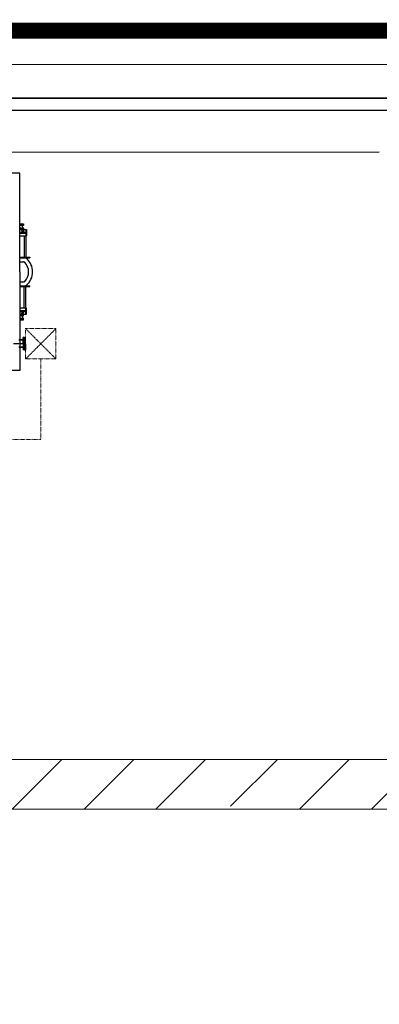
# Model space of a CAD drawing. Header units: metres. Extents: x -270273 to 328371, y -146885 to 591473.
# Tile 108 of 256: x -17371 to -12876, y 58 to 12375. Entities that reach past the tile are written whole.
import ezdxf
from ezdxf.lldxf.tags import DXFTag

# ---------------------------------------------------------------- set-up
doc = ezdxf.new("R2010")
doc.units = ezdxf.units.M
doc.linetypes.add('DASHED', pattern=[19.05, 12.7, -6.35])
doc.linetypes.add('RI-AWZI_TERREINRIOLERING', pattern=[19.8, 6, -1.8, 2.4, -1.8, 1.8, -1.8, 2.4, -1.8])
doc.layers.get('0').update_dxf_attribs({"color": 151})
for name, color, linetype in [('B-XX-GR-KRUIDEN-G', 98, 'Continuous'), ('B-XX-OG-BEBOUWING-G', 1, 'Continuous'), ('B-XX-VH-KANTVERHARDING-G', 253, 'Continuous'), ('Iv-Revisions', 253, 'Continuous'), ('Iv-status-nieuw', 170, 'Continuous')]:
    doc.layers.add(name, color=color, linetype=linetype)
doc.layers.add('B-XX-KL-ELEKTRA-G_HDSR', color=190, linetype='HDSR_Elektra', transparency=0.5)
doc.layers.add('B-XX-RI-AWZI_TERREINRIOLERING-G', color=211, linetype='RI-AWZI_TERREINRIOLERING', lineweight=18)
doc.styles.get("Standard").update_dxf_attribs({"font": 'iv-font.shx'})
tags = doc.linetypes.add('HDSR_Elektra', pattern='A,25,-2,["E",Standard,S=1.5,R=0,X=0,Y=-0.75],-4', length=31).pattern_tags.tags
tags[6] = DXFTag(74, 10)

# ---------------------------------------------------------------- blocks, each defined once
blk = doc.blocks.new('220236-200 ZCS BA')
for p, q in [((-498, 2914), (-5581, 2914)), ((-498, 1681), (-498, 2914)), ((-469, 2281), (-498, 2256)), ((-498, 2281), (-454, 2281)), ((-470, 2281), (-498, 2257)), ((-498, 2264), (-454, 2264)), ((-474, 2216), (-498, 2236)), ((-475, 2216), (-498, 2235)), ((-498, 2229), (-454, 2229)), ((-454, 2264), (-467, 2254)), ((-454, 2229), (-467, 2238)), ((-454, 2281), (-454, 2264)), ((-454, 2229), (-454, 2211)), ((-498, 2216), (-474, 2216)), ((-498, 2211), (-414, 2211)), ((-498, 2176), (-422, 2176)), ((-498, 2166), (-422, 2166)), ((-498, 2131), (-414, 2131)), ((-469, 2176), (-475, 2216)), ((-474, 2216), (-469, 2176)), ((-454, 2211), (-454, 2176)), ((-444, 2131), (-444, 1866)), ((-424, 2131), (-424, 1866)), ((-422, 2211), (-422, 2131)), ((-414, 2211), (-414, 2131)), ((-498, 1866), (-373, 1866)), ((-498, 1856), (-373, 1856)), ((-373, 1866), (-373, 1856)), ((-498, 1806), (-452, 1806)), ((-498, 1681), (-498, 448)), ((-498, 1556), (-452, 1556)), ((-498, 1506), (-373, 1506)), ((-498, 1496), (-373, 1496)), ((-444, 1231), (-444, 1496)), ((-424, 1231), (-424, 1496)), ((-373, 1496), (-373, 1506)), ((-498, 1231), (-414, 1231)), ((-498, 1196), (-422, 1196)), ((-498, 1186), (-422, 1186)), ((-498, 1151), (-414, 1151)), ((-475, 1146), (-498, 1127)), ((-474, 1146), (-498, 1126)), ((-498, 1146), (-474, 1146)), ((-498, 1134), (-454, 1134)), ((-469, 1186), (-475, 1146)), ((-474, 1146), (-469, 1186)), ((-454, 1134), (-467, 1124)), ((-454, 1151), (-454, 1186)), ((-454, 1134), (-454, 1151)), ((-422, 1151), (-422, 1231)), ((-414, 1151), (-414, 1231)), ((-469, 1081), (-498, 1106)), ((-470, 1081), (-498, 1105)), ((-498, 1099), (-454, 1099)), ((-498, 1081), (-454, 1081)), ((-454, 1099), (-467, 1108)), ((-454, 1081), (-454, 1099)), ((-427, 781), (-578, 781)), ((-457, 826), (-510, 826)), ((-498, 829), (-507, 829)), ((-457, 829), (-498, 829)), ((-457, 781), (-457, 859)), ((-442, 859), (-457, 859)), ((-457, 781), (-457, 704)), ((-442, 781), (-442, 859)), ((-442, 859), (-427, 859)), ((-442, 781), (-442, 704)), ((-427, 781), (-427, 859)), ((-427, 781), (-427, 704)), ((-457, 737), (-510, 737)), ((-498, 734), (-507, 734)), ((-457, 734), (-498, 734)), ((-442, 704), (-457, 704)), ((-442, 704), (-427, 704)), ((-498, 448), (-5581, 448))]:
    blk.add_line(p, q)
for centre, radius, start, end in [((-461, 2246), 10, 126.1554, 233.8446), ((-435, 1831), 25, 40.7189, 90), ((-452, 1786), 20, 44.659, 90), ((-557, 1682), 168, 359.6567, 44.659), ((-554, 1682), 215, 359.6568, 50.0823), ((-557, 1680), 168, 315.341, 0.3433), ((-554, 1680), 215, 309.9177, 0.3432), ((-452, 1576), 20, 270, 315.341), ((-435, 1531), 25, 270, 319.2811), ((-461, 1116), 10, 126.1554, 233.8446)]:
    blk.add_arc(centre, radius, start, end)

msp = doc.modelspace()

# ---------------------------------------------------------------- hatches: boundary and pattern name
at = {"layer": 'B-XX-GR-KRUIDEN-G'}
h = msp.add_hatch(dxfattribs=at)
h.set_pattern_fill('SWAMP', color=256, scale=200, angle=-97.4574917, style=0)
h.set_pattern_definition([(0.0124, (-169787, -20064), (2539.05, 4399.95), [635, -4445]), (90.0124, (-169469.6, -20063.8), (-2540.95, 4398.85), [317.5, -8481.32]), (90.0124, (-169390.2, -20063.7), (-2540.95, 4398.85), [254, -8544.82]), (90.0124, (-169549, -20063.8), (-2540.95, 4398.85), [254, -8544.82]), (60.0124, (-169311, -20063.7), (-2540.94, 4398.855), [203.2, -4876.8]), (120.0124, (-169628.3, -20064), (-5079.99, -1.09), [203.2, -4876.8])])
edge = h.paths.add_edge_path()
edge.add_line((36170.9472, 25155.5698), (38807.233, 18258.8926))
edge.add_line((38807.233, 18258.8926), (38810.3624, 3780.8225))
edge.add_line((38810.3624, 3780.8225), (36139.8786, 3788.9985))
edge.add_line((36139.8786, 3788.9985), (36139.3863, 6066.7589))
edge.add_arc((26136.1817, 6260.7563), 10005.0855, -1.1110278, 90.28114678)
edge.add_line((26087.0876, 16265.7214), (-20270.5154, 16315.9269))
edge.add_arc((-20265.5372, 20912.5736), 4596.6494, -137.93703668, -90.06205154, ccw=False)
edge.add_arc((-19672.5507, 21447.6821), 5395.3822, 181.61706894, 222.06296332, ccw=False)
edge.add_line((-25065.7842, 21295.4275), (-24911.4892, 59256.4976))
edge.add_line((-24911.4892, 59256.4976), (-40389.596, 59238.29))
edge.add_line((-40389.596, 59238.29), (-40389.5679, 59108.2956))
edge.add_line((-40389.5679, 59108.2956), (-53833.1309, 59217.9284))
edge.add_line((-53833.1309, 59217.9284), (-53832.4793, 56202.9452))
edge.add_arc((-53104.9668, 35015.0124), 21200.4192, 91.96654498, 195.54166744)
edge.add_line((-73530.2108, 29334.5913), (-85297.5491, 29359.6605))
edge.add_arc((-105694.9499, 35027.191), 21170.1409, -15.52824644, -5.12163447)
edge.add_line((-84609.3324, 33137.3243), (-84426.1974, 33181.7473))
edge.add_line((-84426.1974, 33181.7473), (-84404.1656, 36660.553))
edge.add_line((-84404.1656, 36660.553), (-84592.4424, 36718.0603))
edge.add_arc((-105694.9499, 35027.191), 21170.1409, 4.58112078, 40.16416305)
edge.add_line((-89516.7368, 48681.5049), (-88685.4405, 49629.8222))
edge.add_line((-88685.4405, 49629.8222), (-91129.8677, 52030.1329))
edge.add_line((-91129.8677, 52030.1329), (-91980.7846, 51154.6997))
edge.add_arc((-105694.9499, 35027.191), 21170.1409, 49.62353804, 84.87836553)
edge.add_line((-103805.0832, 56112.8086), (-103849.5062, 56295.9436))
edge.add_line((-103849.5062, 56295.9436), (-107328.3119, 56317.9754))
edge.add_line((-107328.3119, 56317.9754), (-107385.8192, 56129.6986))
edge.add_arc((-105694.9499, 35027.191), 21170.1409, 94.58112078, 174.69316232)
edge.add_line((-126774.3486, 36985.205), (-126963.3386, 36930.087))
edge.add_line((-126963.3386, 36930.087), (-126970.8713, 35740.6849))
edge.add_line((-126970.8713, 35740.6849), (-131112.6749, 35739.7897))
edge.add_arc((-151816.1218, 40044.3672), 21146.2078, -11.74536935, -5.34483933)
edge.add_line((-130761.8556, 38074.6021), (-130187.6684, 38211.1817))
edge.add_line((-130187.6684, 38211.1817), (-130188.4691, 41915.9259))
edge.add_line((-130188.4691, 41915.9259), (-130763.9199, 42036.074))
edge.add_arc((-151816.1218, 40044.3672), 21146.2078, 5.40455287, 40.29433512)
edge.add_line((-135687.2267, 53719.9237), (-133699.597, 55737.1494))
edge.add_line((-133699.597, 55737.1494), (-136154.7736, 58237.6582))
edge.add_line((-136154.7736, 58237.6582), (-138168.0435, 56196.5206))
edge.add_arc((-151816.1218, 40044.3672), 21146.2078, 49.80320678, 84.65516068)
edge.add_line((-149846.3567, 61098.6335), (-149982.9363, 61672.8207))
edge.add_line((-149982.9363, 61672.8207), (-153687.6805, 61672.0199))
edge.add_line((-153687.6805, 61672.0199), (-153807.8287, 61096.5692))
edge.add_arc((-151816.1218, 40044.3672), 21146.2078, 95.40455287, 174.61534846)
edge.add_line((-172869.0143, 42028.7616), (-173444.5807, 41908.3806))
edge.add_line((-173444.5807, 41908.3806), (-173443.9373, 38203.6693))
edge.add_line((-173443.9373, 38203.6693), (-172869.7027, 38067.2891))
edge.add_arc((-151816.1218, 40044.3672), 21146.2078, 185.36474065, 210.81018619)
edge.add_line((-169977.941, 29213.3734), (-173156.5236, 26938.5709))
edge.add_line((-173156.5236, 26938.5709), (-173318.7736, 27158.867))
edge.add_line((-173318.7736, 27158.867), (-183515.6316, 27203.9778))
edge.add_line((-183515.6316, 27203.9778), (-178966.2174, 61586.057))
edge.add_line((-178966.2174, 61586.057), (-138029.0908, 62293.7894))
edge.add_line((-138029.0908, 62293.7894), (-125211.8682, 62315.4174))
edge.add_line((-125211.8682, 62315.4174), (-121440.4628, 62134.3933))
edge.add_line((-121440.4628, 62134.3933), (-88409.978, 62583.5296))
edge.add_line((-88409.978, 62583.5296), (-55380.4993, 63106.6553))
edge.add_line((-55380.4993, 63106.6553), (-30572.423, 61968.1704))
edge.add_line((-30572.423, 61968.1704), (7219.6754, 59357.025))
edge.add_line((7219.6754, 59357.025), (36199.6742, 57355.6308))
edge.add_line((36199.6742, 57355.6308), (36170.9472, 25155.5698))
h.paths.add_polyline_path([(-84127.6167, 58622.8341), (-82224.8295, 60436.2087), (-80386.3966, 58628.3095), (-80382.3411, 56824.5214), (-82305.7412, 56831.2172)], flags=16)
at = {"layer": 'B-XX-OG-BEBOUWING-G'}
h = msp.add_hatch(dxfattribs=at)
h.set_pattern_fill('ANSI31', color=256, scale=200, angle=-97.4574917, style=0)
h.set_pattern_definition([(45.0124, (-19034.64, 2724.26), (-449.11, 448.916), [])])
h.paths.add_polyline_path([(-15102.8558, 2802.322), (-14686.96, 2500.2933), (-11614.9444, 2500.9573), (-11081.4938, 2888.7081), (-10547.8756, 2501.188), (-7417.0079, 2501.8647), (-7060.0846, 2761.3025), (-6703.0492, 2502.019), (-4238.9509, 2502.5516), (-4239.0833, 3114.9464), (-20285.1887, 3123.0943), (-20615.2566, 3122.2711), (-20845.3585, 3122.9732), (-20845.2237, 2498.9622), (-15518.6209, 2500.1136)])
h.paths.add_polyline_path([(-22276.8106, 4740.6169), (-22276.9224, 5257.6727), (-20845.82, 5257.982), (-20845.3585, 3122.9732), (-20285.1887, 3123.0943), (-20299.2546, 5992.3545), (-22675.2836, 6034.5377), (-22732.3556, 4037.7351), (-23222.7738, 4019.6258), (-23229.1521, 67.838), (-22716.3134, 31.0289), (-22695.0113, -4973.1058), (-22005.6991, -4979.9246), (-22009.9928, -8561.0514), (-21552.547, -8560.9525), (-21553.4364, -4446.248), (-22400.4859, -4446.4311), (-22401.6075, 742.9313), (-22716.4673, 742.8633), (-22716.6332, 1510.4076), (-22276.1125, 1510.5028)])

# ---------------------------------------------------------------- linework, layer by layer
at = {"layer": 'B-XX-KL-ELEKTRA-G_HDSR', "linetype": 'DASHED', "const_width": 200}
msp.add_lwpolyline([(-2006.4629, 12239.8969), (-22025.0276, 12235.57)], dxfattribs=at)
at = {"layer": 'B-XX-OG-BEBOUWING-G'}
for points in [[(-22675.2836, 6034.5377), (-20299.2546, 5992.3545), (-20285.1887, 3123.0943), (-4239.0833, 3114.9464), (-4229.9015, 5333.1245), (-1289.1475, 5347.8486)], [(-20845.3585, 3122.9732), (-20845.2237, 2498.9622), (-4238.9509, 2502.5516), (-4239.0833, 3114.9464)]]:
    msp.add_lwpolyline(points, dxfattribs=at)
at = {"layer": 'B-XX-RI-AWZI_TERREINRIOLERING-G'}
for p, q in [((-17297.4034, 8510.9109), (-16917.3213, 8130.993)), ((-17297.3213, 8130.9109), (-16917.4035, 8510.993)), ((-16917.3213, 8130.993), (-16917.4035, 8510.993))]:
    msp.add_line(p, q, dxfattribs=at)
for points in [[(-16917.3213, 8130.993), (-17297.3213, 8130.9109), (-17297.4034, 8510.9109), (-16917.4035, 8510.993)], [(-17107.3213, 8130.952), (-17107.1035, 7123.1213), (-21640.0158, 7122.6394)]]:
    msp.add_lwpolyline(points, dxfattribs=at)
at = {"layer": 'B-XX-VH-KANTVERHARDING-G'}
for p, q in [((21017.107, 11399.9441), (-20310.9468, 11391.0112)), ((-20310.9468, 11391.0112), (21016.2027, 11399.9439)), ((-20310.9143, 11241.0112), (21437.1395, 11250.0349))]:
    msp.add_line(p, q, dxfattribs=at)
msp.add_lwpolyline([(21437.0163, 11820.0348), (-20311.0375, 11811.0112, 0.4142135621), (-25729.8659, 6389.8398), (-25726.7967, -7810.1599, 0.4142135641), (-20305.6252, -13228.9882), (21022.4286, -13220.0551, 0.4142135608), (31440.1761, -2797.8031), (31439.1775, 1822.1965)], format="xyb", dxfattribs=at)
at = {"layer": 'Iv-status-nieuw'}
msp.add_lwpolyline([(-23571.9477, 10719.428), (-12877.163, 10723.4446)], dxfattribs=at)

# ---------------------------------------------------------------- block references
at = {"layer": 'Iv-Revisions', "rotation": 0.0123842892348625}
msp.add_blockref('220236-200 ZCS BA', (-16870.1713, 7539.7777), dxfattribs=at)

doc.saveas('drawing.dxf')
